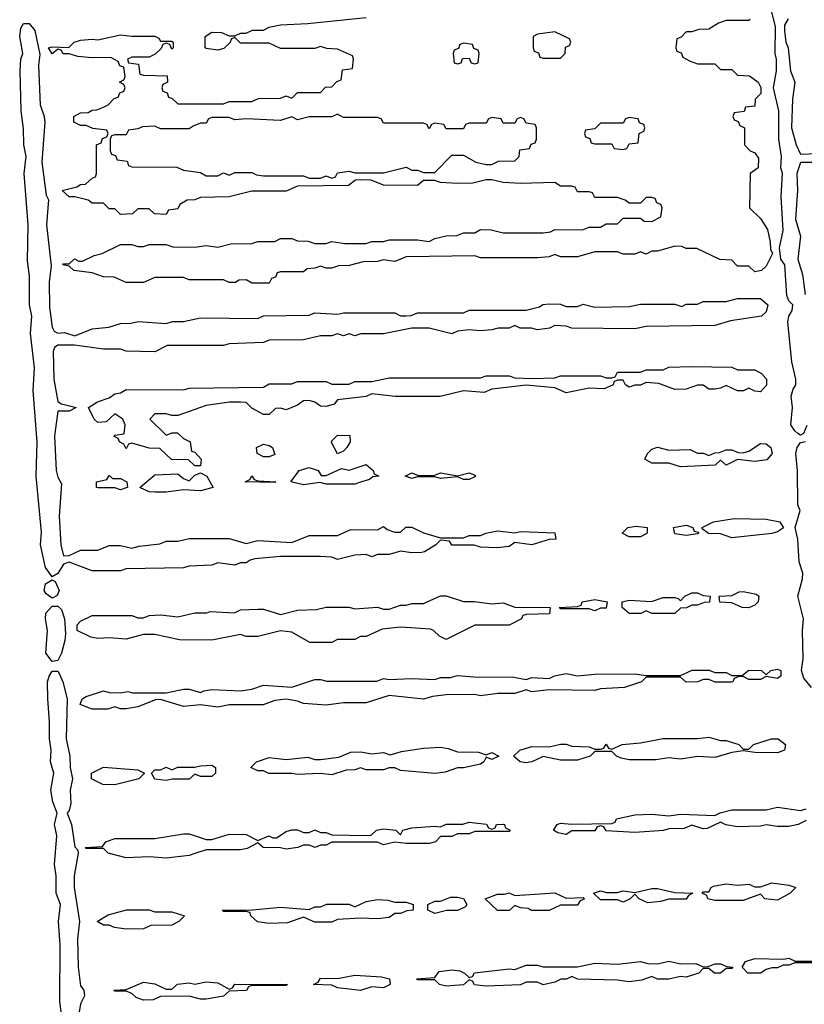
# Model space of a CAD drawing. Header units: inches. Extents: x 2722057 to 2913084, y 892730 to 1030005.
# Tile 137 of 231: x 2814317 to 2817064, y 978000 to 981449. Entities that reach past the tile are written whole.
import ezdxf

# ---------------------------------------------------------------- set-up
doc = ezdxf.new("R2010")
doc.units = ezdxf.units.IN
doc.header["$MEASUREMENT"] = 0
doc.layers.add('C8917', color=7, linetype='Continuous')
doc.layers.add('C8918', color=7, linetype='Continuous')

msp = doc.modelspace()

# ---------------------------------------------------------------- linework, layer by layer
at = {"layer": 'C8917', "color": 2, "elevation": 10}
for points in [[(2814439.6, 980000), (2814438.3, 979990), (2814444.7, 979870), (2814450, 979846.8), (2814463, 979823), (2814455.6, 979710), (2814460.3, 979610), (2814470, 979571.3), (2814490, 979572), (2814529.3, 979590.7), (2814590, 979591.3), (2814630, 979606.8), (2814670, 979606.8), (2814710, 979598), (2814734.6, 979605.4), (2814807.3, 979612.7), (2814830, 979622), (2814870, 979622), (2814910, 979631.3), (2815050, 979632), (2815110, 979614), (2815150, 979624.7), (2815270, 979618), (2815330, 979642), (2815430, 979642), (2815476.4, 979663.6), (2815570, 979662), (2815590, 979674), (2815603.6, 979663.6), (2815630, 979654), (2815650, 979654), (2815668.4, 979671.6), (2815690, 979672), (2815730, 979651.3), (2815790, 979634), (2815870, 979634), (2815890, 979642), (2815930, 979642), (2815949.1, 979650.9), (2815990, 979658.8), (2816050, 979651.3), (2816070, 979656), (2816190, 979651.3), (2816194, 979630), (2816170, 979628), (2816110, 979609.2), (2816050, 979618), (2816030, 979604), (2815990, 979599), (2815930, 979602), (2815908.4, 979608.4), (2815830, 979608.7), (2815822, 979622), (2815790, 979626), (2815774, 979610), (2815734.4, 979585.6), (2815723.1, 979583.1), (2815690, 979582), (2815650, 979588), (2815610, 979575.3), (2815570, 979575.3), (2815550, 979568), (2815530, 979575.3), (2815490, 979574), (2815430, 979558), (2815410, 979566), (2815368.4, 979568.4), (2815230, 979568.7), (2815139.6, 979560.4), (2815123.6, 979556.4), (2815110, 979546), (2815090, 979546), (2815070, 979538), (2815010, 979546), (2814990, 979538), (2814910, 979535.3), (2814890, 979528.7), (2814690, 979526), (2814670, 979518), (2814570, 979518), (2814490, 979548.7), (2814470, 979542), (2814450, 979508.7), (2814430, 979498), (2814406.6, 979530), (2814389.7, 979610), (2814393.5, 979653.5), (2814374.6, 979850), (2814378.5, 979970), (2814376, 980000)], [(2814872, 980000), (2814890, 979982), (2814914, 979970), (2814918, 979938), (2814930, 979934), (2814952, 979910), (2814950, 979886), (2814930, 979886), (2814907.3, 979907.3), (2814848.4, 979908.4), (2814807.3, 979947.3), (2814770, 979948.7), (2814710, 979966), (2814698, 979962), (2814690, 979946), (2814682, 979962), (2814666, 979970), (2814662, 979982), (2814646, 979990), (2814650, 979994), (2814682, 979998), (2814682.3, 980000)], [(2814823.8, 980000), (2814830, 979994), (2814845, 980000)], [(2817061.4, 980000), (2817061, 979999), (2817050, 979993.2), (2817041.6, 980000)], [(2817089, 979110), (2817062.4, 979142.4), (2817053.6, 979170), (2817059.7, 979210), (2817056.9, 979310), (2817061.3, 979350), (2817040.9, 979430), (2817057.6, 979490), (2817058.4, 979510), (2817046.3, 979550), (2817041.6, 979630), (2817031.6, 979670), (2817049.6, 979730), (2817041.3, 979750), (2817039.7, 979870), (2817033.6, 979930), (2817038.7, 979950), (2817050, 979967.7), (2817068, 979972)], [(2814468.4, 977930), (2814457.7, 978010), (2814458.9, 978210), (2814452.4, 978290), (2814459.7, 978350), (2814445.1, 978390), (2814445.1, 978450), (2814438.7, 978490), (2814446.9, 978590), (2814438.7, 978630), (2814448, 978670), (2814433.3, 978710), (2814425.7, 978750), (2814436.9, 978810), (2814424.4, 978850), (2814426.6, 978890), (2814420.9, 978930), (2814421.5, 978990), (2814414.8, 979070), (2814414.7, 979130), (2814419.6, 979150), (2814430, 979167.3), (2814450, 979166.8), (2814456.5, 979156.5), (2814468.4, 979130), (2814483.2, 979070), (2814479.1, 978930), (2814492, 978870), (2814493, 978830), (2814502, 978790), (2814494, 978750), (2814495.8, 978704.2), (2814490, 978679), (2814482.8, 978670), (2814498.3, 978630), (2814510, 978552), (2814519.8, 978539.8), (2814521, 978530), (2814507.4, 978450), (2814507.6, 978410), (2814526.7, 978290), (2814519.6, 978230), (2814521.2, 978130), (2814530, 978064.7), (2814541, 978050), (2814544, 978030), (2814530, 978002), (2814516.4, 977923.6)], [(2817070, 978644), (2817042, 978630), (2817010, 978623.7), (2816970, 978622.7), (2816930, 978629), (2816910, 978624), (2816830, 978622), (2816788.9, 978628.9), (2816770, 978638), (2816723.6, 978616.4), (2816710, 978615.3), (2816670, 978628), (2816643.6, 978616.4), (2816590, 978615.3), (2816570.7, 978609.3), (2816470, 978602.7), (2816370, 978608), (2816362, 978622), (2816350, 978626), (2816338, 978622), (2816330, 978608), (2816250, 978608), (2816230, 978595.3), (2816200.4, 978600.4), (2816186, 978610), (2816198, 978630), (2816210, 978634.8), (2816250, 978631.3), (2816390, 978634), (2816402, 978638), (2816406, 978650), (2816470, 978664), (2816530, 978666), (2816590, 978661), (2816630, 978666), (2816750, 978662), (2816768.9, 978671.1), (2816810, 978681), (2816930, 978681), (2816970, 978690.8), (2817050, 978678.8), (2817070, 978684.7)], [(2817090, 978146), (2817030, 978146), (2817010, 978138), (2816990, 978138), (2816970, 978128.7), (2816950, 978128.7), (2816930, 978122), (2816910, 978109.2), (2816866, 978110), (2816846, 978130), (2816858, 978150), (2816890, 978161), (2816990, 978158), (2817010, 978162), (2817031.6, 978151.6), (2817090, 978151.3)]]:
    msp.add_lwpolyline(points, dxfattribs=at)
for points in [[(2815430, 979928), (2815408.4, 979968.4), (2815410, 979974), (2815430, 979994), (2815472.7, 979992.7), (2815474, 979970), (2815462, 979950), (2815450, 979938)], [(2815170, 979918), (2815148, 979930), (2815146, 979950), (2815170, 979962), (2815190, 979958), (2815202, 979950), (2815210, 979926), (2815190, 979918)], [(2816890, 979901.2), (2816830, 979908), (2816790, 979889), (2816770, 979906), (2816751.1, 979888.9), (2816630, 979882.7), (2816590, 979895.3), (2816530, 979895.3), (2816506, 979910), (2816515.3, 979930), (2816530, 979944.7), (2816550, 979951.3), (2816590, 979941), (2816664, 979944), (2816690, 979930.8), (2816710.8, 979930.8), (2816730, 979922), (2816750, 979932), (2816767.3, 979932.7), (2816790, 979942), (2816810, 979942), (2816832.7, 979932.7), (2816850, 979932), (2816870, 979938), (2816910, 979964.7), (2816930, 979962.8), (2816946, 979950), (2816950.7, 979929.3), (2816933, 979907)], [(2815390, 979822), (2815368, 979828), (2815310, 979819.3), (2815266, 979830), (2815295.3, 979870), (2815330, 979880.7), (2815362, 979870), (2815372.7, 979852.7), (2815390, 979852), (2815443.1, 979876.9), (2815470, 979871.3), (2815530, 979891), (2815554, 979870), (2815558, 979858), (2815574, 979850), (2815552.7, 979847.3), (2815542, 979838), (2815510, 979828.7), (2815490, 979822)], [(2814642, 979842), (2814670, 979842), (2814692, 979830), (2814694, 979810), (2814690, 979808.7), (2814670, 979802), (2814650, 979808.7), (2814590, 979808.7), (2814586, 979810), (2814586, 979830), (2814622, 979838), (2814630, 979852)], [(2814950, 979799), (2814890, 979802), (2814830, 979794), (2814790, 979794), (2814770, 979795.3), (2814738, 979810), (2814790, 979854.8), (2814870, 979858), (2814890, 979842), (2814910, 979834), (2814930, 979854), (2814950, 979862), (2814972, 979850), (2814994, 979810), (2814990, 979808.7)], [(2815210, 979828), (2815106, 979830), (2815122, 979838), (2815130, 979851.3), (2815138, 979838), (2815150, 979834), (2815214, 979830)], [(2815870, 979838), (2815850, 979848), (2815790, 979842), (2815770, 979848), (2815710, 979848), (2815690, 979842), (2815666, 979850), (2815690, 979862), (2815710, 979854), (2815767.3, 979852.7), (2815790, 979862), (2815850, 979851.3), (2815890, 979862), (2815910, 979854), (2815914, 979850), (2815910, 979848), (2815890, 979838)], [(2816810, 979634), (2816770, 979648.7), (2816728.9, 979648.9), (2816706, 979666), (2816706, 979670), (2816746, 979690), (2816818, 979702), (2816930, 979699.1), (2816978, 979690), (2816990.8, 979669.2), (2816970, 979655.3), (2816950, 979649.4)], [(2816450, 979638), (2816426, 979650), (2816446, 979670), (2816474.8, 979674.8), (2816514, 979670), (2816514, 979650), (2816510, 979648), (2816490, 979638)], [(2816650, 979642), (2816610, 979648.7), (2816606, 979670), (2816650, 979678), (2816674, 979670), (2816678, 979658), (2816694, 979654), (2816690, 979648)], [(2814430, 979422.7), (2814410, 979438), (2814402.4, 979450), (2814407.2, 979472.7), (2814430, 979487.3), (2814440.7, 979480.7), (2814455.5, 979450), (2814447.9, 979432.1)], [(2815970, 979402.8), (2816010, 979406.8), (2816050, 979391.3), (2816174, 979390), (2816171.6, 979368.4), (2816090, 979366), (2816078, 979362), (2816074, 979350), (2816030, 979328), (2815910, 979328), (2815810, 979278), (2815786, 979290), (2815766, 979310), (2815754.6, 979314.6), (2815650, 979321.2), (2815585.4, 979314.6), (2815530, 979288), (2815510, 979288), (2815490, 979278), (2815430, 979278), (2815410, 979268), (2815332.7, 979267.3), (2815270, 979304), (2815230, 979309), (2815150, 979288.7), (2815110, 979288.7), (2815090, 979295.3), (2814990, 979275.3), (2814876.4, 979276.4), (2814790, 979295.3), (2814750, 979295.3), (2814690, 979279), (2814630, 979284), (2814590, 979281.2), (2814566.3, 979286.3), (2814518, 979310), (2814518, 979330), (2814530, 979342), (2814570, 979362), (2814710, 979362), (2814730, 979354), (2814750, 979354), (2814770, 979362), (2814810, 979364.7), (2814870, 979358), (2814930, 979372), (2814972, 979372), (2814984, 979376), (2815068.4, 979371.6), (2815090, 979382), (2815150, 979384.7), (2815170, 979384.7), (2815230, 979366), (2815290, 979381), (2815356.5, 979383.5), (2815390, 979391.3), (2815470, 979391.3), (2815490, 979386), (2815570, 979391), (2815590, 979384.7), (2815610, 979384.7), (2815650, 979398), (2815670, 979398), (2815690, 979404.7), (2815730, 979404.7), (2815790, 979431.3), (2815810, 979431.3), (2815870, 979411.3), (2815908.9, 979411.1)], [(2816530, 979368.7), (2816510, 979378), (2816490.9, 979369.1), (2816450, 979369), (2816426, 979390), (2816426, 979410), (2816450, 979416), (2816528.9, 979411.1), (2816570, 979424.7), (2816610, 979424.7), (2816622, 979422), (2816630, 979414), (2816646, 979430), (2816670, 979442), (2816690, 979442), (2816710, 979432), (2816734, 979430), (2816731.6, 979408.4), (2816712.7, 979407.3), (2816690, 979398), (2816670, 979398), (2816651.1, 979388.9), (2816630, 979388), (2816610, 979369)], [(2816870, 979389.2), (2816846, 979390), (2816810, 979406), (2816768.4, 979408.4), (2816766, 979430), (2816810, 979432), (2816835.3, 979444.7), (2816850, 979446), (2816896.3, 979436.3), (2816904.7, 979430), (2816902, 979410), (2816890, 979398)], [(2814430, 979201.2), (2814408.4, 979230), (2814414.3, 979310), (2814407.2, 979350), (2814408.4, 979370), (2814430, 979394.8), (2814450, 979394.8), (2814462.8, 979382.8), (2814474, 979350), (2814477.5, 979297.5), (2814474.6, 979274.6), (2814463.6, 979230), (2814450, 979204)], [(2816330, 979378), (2816310, 979386), (2816210, 979386), (2816206, 979390), (2816270, 979394), (2816282, 979398), (2816286, 979410), (2816330, 979418), (2816374, 979410), (2816370, 979388), (2816350, 979388)], [(2816970, 979142), (2816930, 979148), (2816910, 979138), (2816870, 979138), (2816850, 979148), (2816832.7, 979147.3), (2816818, 979142), (2816814, 979130), (2816808.9, 979128.9), (2816751.1, 979128.9), (2816730, 979138), (2816710, 979138), (2816690.7, 979129.3), (2816650, 979129), (2816630, 979146), (2816510, 979146), (2816494, 979130), (2816434, 979110), (2816350, 979105.2), (2816330, 979099.3), (2816170, 979102), (2816110, 979095.3), (2816090, 979102), (2816050, 979089.2), (2815990.9, 979089.1), (2815930, 979081.2), (2815910, 979085.2), (2815810, 979084), (2815762, 979078), (2815730, 979068.7), (2815610, 979082), (2815530, 979056), (2815450, 979056), (2815390, 979048), (2815310, 979054), (2815290, 979062), (2815250, 979068.7), (2815210, 979064), (2815168.9, 979048.9), (2815050, 979048.7), (2815010, 979041.2), (2814950, 979048.7), (2814890, 979044), (2814810, 979068), (2814792.7, 979067.3), (2814730, 979042), (2814690, 979035.3), (2814670, 979035.3), (2814650, 979042), (2814625.4, 979034.6), (2814570, 979034), (2814529, 979050), (2814535.3, 979070), (2814550, 979078.8), (2814610, 979098), (2814630, 979092), (2814670, 979091.3), (2814696, 979096), (2814711.6, 979091.6), (2814830, 979091.3), (2814890, 979104.7), (2814910, 979104.7), (2814950, 979092), (2814961.2, 979098.8), (2814990, 979102.8), (2815090, 979098), (2815130, 979104.7), (2815170, 979118), (2815270, 979111), (2815350, 979138), (2815370, 979138), (2815391.6, 979131.6), (2815548.4, 979131.6), (2815567.3, 979132.7), (2815590, 979142), (2815610, 979138), (2815690, 979141), (2815770, 979138), (2815790, 979144.7), (2815825.4, 979145.4), (2815850, 979152), (2815906.8, 979146.8), (2816046.4, 979146.4), (2816090, 979138), (2816110, 979144.7), (2816170, 979142), (2816189.1, 979150.9), (2816230, 979158.8), (2816270, 979151), (2816330, 979156.3), (2816470, 979158), (2816510, 979152), (2816630, 979152), (2816670.9, 979170.9), (2816730.7, 979170.7), (2816750, 979162), (2816790, 979162), (2816810, 979152), (2816830, 979152), (2816847.3, 979152.7), (2816869.4, 979170.6), (2816914, 979170), (2816930, 979154), (2816946, 979170), (2816970, 979174), (2816982, 979170), (2816982, 979150)], [(2816770, 978924.7), (2816790, 978924.7), (2816834, 978910), (2816850, 978894), (2816870, 978894), (2816886, 978910), (2816949.4, 978930.6), (2816972, 978930), (2816998, 978910), (2816994, 978890), (2816970, 978881.2), (2816890, 978882), (2816850, 978888), (2816810, 978882), (2816750, 978865.2), (2816690, 978868.7), (2816630, 978859), (2816590, 978864), (2816543.5, 978856.5), (2816450, 978857.2), (2816422, 978862), (2816406, 978870), (2816390, 978886), (2816330, 978886), (2816314, 978870), (2816270, 978855.3), (2816210, 978855.3), (2816150, 978868.7), (2816110, 978849.2), (2816090, 978846), (2816069.3, 978849.3), (2816046, 978870), (2816068, 978890), (2816110, 978902.8), (2816170, 978902), (2816210, 978912), (2816230, 978912), (2816250, 978904.7), (2816310, 978902), (2816330, 978894), (2816350, 978894), (2816362, 978898), (2816370, 978911), (2816378, 978898), (2816390, 978894), (2816426, 978910), (2816490, 978916.3), (2816570, 978931.3), (2816690, 978931.3), (2816730, 978936)], [(2815950, 978874), (2815970, 978882), (2815994, 978870), (2815970, 978858), (2815950, 978866), (2815942, 978850), (2815930, 978842), (2815870, 978828.7), (2815850, 978828.7), (2815806.8, 978813.2), (2815770, 978809), (2815650, 978819), (2815630, 978828.7), (2815610, 978828.7), (2815590, 978822), (2815530, 978822), (2815510, 978828.7), (2815490, 978822), (2815459.6, 978820.4), (2815410, 978804), (2815368.9, 978808.9), (2815290, 978805.2), (2815270, 978809), (2815189.1, 978809.1), (2815170, 978818), (2815150, 978818), (2815126, 978830), (2815146, 978850), (2815190, 978864.7), (2815250, 978858), (2815325.4, 978865.4), (2815350, 978858), (2815370, 978858), (2815434.6, 978865.4), (2815476.4, 978883.6), (2815510, 978884.7), (2815550, 978878), (2815590, 978882), (2815614, 978874), (2815654, 978886), (2815730, 978898), (2815790, 978901), (2815816.9, 978896.9), (2815850, 978884.7), (2815923.6, 978883.6)], [(2814950, 978798), (2814930, 978806), (2814910, 978789), (2814851.1, 978788.9), (2814830, 978784), (2814790, 978788.7), (2814778, 978810), (2814790, 978822), (2814810, 978822), (2814830, 978831), (2814850, 978822), (2814870, 978831.3), (2814930, 978831), (2814950, 978836), (2814990, 978838), (2815002, 978830), (2815002, 978810), (2814990, 978798)], [(2814650, 978769.2), (2814608, 978770), (2814568, 978790), (2814568, 978810), (2814610, 978831), (2814730, 978822), (2814754, 978810), (2814734, 978790)], [(2815970, 978614), (2815982, 978618), (2815986, 978630), (2816010.9, 978630.9), (2816014, 978630), (2816018, 978618), (2816034, 978610), (2816030, 978606), (2815910, 978606), (2815890, 978598), (2815850, 978598), (2815830, 978588.7), (2815790, 978588), (2815772, 978570), (2815750, 978564), (2815670, 978564), (2815630, 978568.7), (2815590, 978559), (2815570, 978568), (2815410, 978568), (2815390, 978558), (2815370, 978558), (2815350.9, 978549.1), (2815330, 978558), (2815310, 978558), (2815290.9, 978549.1), (2815250, 978544), (2815230, 978548.7), (2815169.1, 978549.1), (2815150, 978566), (2815113.7, 978546.3), (2815090, 978541.2), (2814970, 978542), (2814930, 978528.7), (2814910, 978522), (2814830, 978512.7), (2814770, 978517.2), (2814690, 978513.2), (2814626, 978530), (2814610, 978546), (2814550, 978546), (2814546, 978550), (2814607.3, 978552.7), (2814618, 978570), (2814650, 978581), (2814790, 978580.7), (2814890, 978598), (2814910, 978598), (2814970, 978578), (2814990, 978578), (2815050, 978596), (2815110, 978594.8), (2815150, 978574), (2815189.3, 978590.7), (2815203.6, 978583.6), (2815216.4, 978583.6), (2815250, 978606), (2815270, 978611.3), (2815290, 978611.3), (2815310, 978602), (2815330, 978602), (2815350, 978612), (2815370, 978602), (2815390, 978602), (2815410, 978594), (2815530, 978592), (2815547.3, 978592.7), (2815566, 978610), (2815590, 978614.8), (2815634, 978610), (2815650, 978594), (2815658, 978610), (2815690, 978618.8), (2815770, 978624.7), (2815790, 978622), (2815810, 978631.3), (2815868.4, 978631.6), (2815890, 978638), (2815951.1, 978631.1), (2815958, 978618)], [(2816970, 978365.2), (2816926, 978370), (2816910, 978386), (2816850, 978364), (2816750, 978364), (2816726, 978370), (2816722, 978382), (2816706, 978390), (2816710, 978394), (2816730, 978394), (2816738, 978410), (2816745.6, 978414.4), (2816790, 978422.8), (2816830, 978418), (2816870, 978421), (2816890, 978412), (2816910, 978412), (2816950, 978426), (2817010, 978418), (2817034, 978410), (2817014, 978390)], [(2816230, 978372), (2816290, 978374), (2816294, 978370), (2816278, 978362), (2816270, 978348), (2816210, 978348), (2816170, 978329), (2816109.1, 978329.1), (2816096.4, 978336.4), (2816070, 978338), (2816050, 978346), (2816030.9, 978329.1), (2815990, 978329), (2815946, 978370), (2815990, 978386), (2816014, 978386), (2816030, 978391.3), (2816050, 978382), (2816190, 978391.3)], [(2816516.4, 978356.4), (2816486, 978370), (2816470, 978386), (2816454, 978370), (2816430, 978358), (2816410, 978366), (2816350, 978366), (2816326, 978390), (2816350, 978398), (2816371.6, 978391.6), (2816408.4, 978391.6), (2816430, 978398), (2816470, 978392), (2816530, 978406), (2816550, 978406), (2816610, 978392), (2816674, 978390), (2816658, 978382), (2816650, 978368.7), (2816590, 978368.7), (2816559.8, 978360.2)], [(2815630, 978358), (2815670, 978358), (2815694, 978350), (2815694, 978330), (2815672, 978328), (2815650, 978318), (2815630, 978318), (2815610, 978304), (2815570, 978299.3), (2815510, 978302), (2815430, 978298), (2815410, 978288.7), (2815350, 978288.7), (2815310, 978306), (2815254.4, 978285.6), (2815190, 978284), (2815149.3, 978289.3), (2815126, 978310), (2815122, 978322), (2815110, 978326), (2815030, 978326), (2815026, 978330), (2815131.3, 978331.3), (2815230, 978341), (2815330, 978332), (2815350, 978342), (2815370, 978342), (2815391.6, 978351.6), (2815470, 978351.3), (2815490, 978342), (2815530, 978360.7), (2815570, 978367.3), (2815605.4, 978365.4)], [(2815770, 978318), (2815746, 978330), (2815746, 978350), (2815770, 978362), (2815790, 978362), (2815824.7, 978375.3), (2815850, 978376), (2815870.7, 978370.7), (2815882, 978350), (2815878, 978342), (2815850, 978329), (2815811.1, 978328.9)], [(2814790, 978324.7), (2814850, 978324.7), (2814894, 978310), (2814874, 978290), (2814850, 978278), (2814776.4, 978276.4), (2814750, 978265.2), (2814690, 978263.7), (2814649.3, 978269.3), (2814630, 978278), (2814610, 978278), (2814588, 978290), (2814626.3, 978313.7), (2814690.9, 978330.9), (2814770, 978331.3)], [(2816630, 978142), (2816683.6, 978143.6), (2816710, 978132), (2816727.3, 978132.7), (2816750, 978142), (2816770, 978142), (2816792.7, 978132.7), (2816814, 978130), (2816810, 978126), (2816790, 978126), (2816770, 978109), (2816749.1, 978109.1), (2816730, 978126), (2816710, 978126), (2816694, 978110), (2816650, 978095.3), (2816630, 978098), (2816590, 978088.7), (2816550, 978088.7), (2816530, 978098), (2816495.3, 978084.7), (2816450, 978079.3), (2816410, 978085.2), (2816270, 978088.7), (2816250, 978098), (2816231.1, 978088.9), (2816211.6, 978088.4), (2816190, 978078), (2816150, 978068.7), (2816130, 978078), (2816090, 978078), (2816070, 978068.7), (2815950, 978064), (2815908.9, 978068.9), (2815902, 978082), (2815890, 978086), (2815871, 978069), (2815810, 978064), (2815786, 978070), (2815770, 978086), (2815710, 978086), (2815706, 978090), (2815770, 978094), (2815785.2, 978114.8), (2815830, 978121), (2815858, 978118), (2815874, 978110), (2815890, 978094), (2815902, 978098), (2815909, 978111), (2816030, 978124.7), (2816050, 978122), (2816090, 978138), (2816130, 978138), (2816150, 978131.3), (2816270, 978131.3), (2816330, 978144.7), (2816410, 978141), (2816490, 978150.8), (2816516.4, 978143.6), (2816550, 978142), (2816590, 978151)], [(2815050, 978054), (2815062, 978058), (2815070, 978071.3), (2815254, 978070), (2815250, 978066), (2815130, 978066), (2815118, 978062), (2815111.1, 978048.9), (2815050, 978046), (2815030, 978028.7), (2814970, 978019), (2814950, 978019), (2814910, 978028.7), (2814810, 978028), (2814783.6, 978016.4), (2814750, 978015.3), (2814724.7, 978024.7), (2814710, 978038), (2814690, 978046), (2814650, 978046), (2814646, 978050), (2814690, 978052), (2814750, 978078), (2814790, 978072), (2814830, 978054), (2814850, 978054), (2814868.9, 978071.1), (2814910, 978076), (2814930, 978071.3), (2814970, 978078.8), (2815010, 978076)], [(2815590, 978058), (2815550, 978062), (2815510, 978049.3), (2815430, 978058), (2815410, 978068), (2815346, 978070), (2815362, 978078), (2815370, 978092), (2815430, 978091.3), (2815490, 978102.8), (2815583.1, 978096.9), (2815612, 978090), (2815614, 978070)]]:
    msp.add_lwpolyline(points, close=True, dxfattribs=at)
at = {"layer": 'C8918', "color": 2, "elevation": 10}
for points in [[(2817041.6, 980000), (2817030, 980009.4), (2817016.3, 980030), (2817022, 980090), (2817017.6, 980130), (2817024.7, 980155.3), (2817034, 980170), (2817034, 980190), (2817019.6, 980250), (2817005.6, 980390), (2817009.6, 980410.4), (2817021.2, 980430), (2817024, 980450), (2817010, 980464), (2817002.3, 980482.3), (2816995.1, 980590), (2816982, 980610), (2816977.2, 980650), (2816989.3, 980710.7), (2816982.4, 980830), (2816987.3, 980910), (2816981.6, 980930), (2816983.6, 980970), (2816974, 981030), (2816974.5, 981130), (2816956.2, 981210), (2816966.6, 981270), (2816966.6, 981310), (2816962, 981330), (2816963.2, 981423.2), (2816946, 981490)], [(2814376, 980000), (2814363.5, 980150), (2814368.2, 980230), (2814355, 980350), (2814359.1, 980410), (2814350.8, 980450), (2814350.8, 980550), (2814344.1, 980604.1), (2814346, 980730), (2814332.1, 980910), (2814339.6, 980970), (2814331.1, 981010), (2814330, 981066), (2814321.7, 981130), (2814318.5, 981270), (2814321.3, 981310), (2814327.3, 981330), (2814316.9, 981390), (2814320.4, 981419.6), (2814330, 981435.5), (2814350, 981435.5), (2814370, 981411), (2814387.3, 981327.3), (2814382.6, 981290), (2814388.7, 981150), (2814403, 981110), (2814404.4, 981090), (2814394.9, 980950), (2814410, 980834), (2814417.3, 980817.3), (2814410.4, 980730), (2814426.9, 980586.9), (2814420.3, 980530), (2814421.6, 980441.6), (2814430, 980372), (2814438, 980358), (2814450, 980350.8), (2814473.7, 980353.7), (2814510, 980342), (2814570, 980366), (2814628.4, 980371.6), (2814670, 980384.7), (2814705.4, 980385.4), (2814731.6, 980391.6), (2814830, 980384.7), (2814851.6, 980391.6), (2814890, 980392), (2814950, 980404.7), (2815150, 980402), (2815170, 980412), (2815330, 980414), (2815350, 980422), (2815430, 980418), (2815450, 980422), (2815630, 980422), (2815650, 980412), (2815670, 980412), (2815687.3, 980412.7), (2815710, 980422), (2815870, 980422), (2815890, 980432), (2816090, 980432), (2816136.4, 980443.6), (2816148.4, 980451.6), (2816170, 980454), (2816210, 980452), (2816230, 980444.7), (2816270, 980444.7), (2816290, 980452), (2816330, 980442), (2816450, 980444.7), (2816490, 980452), (2816610, 980452), (2816635.3, 980444.7), (2816650, 980452), (2816690, 980452), (2816710, 980462), (2816790, 980462), (2816830, 980472), (2816910, 980472), (2816936, 980450), (2816930, 980426), (2816914, 980410), (2816805.4, 980394.6), (2816750, 980378), (2816510, 980374), (2816470, 980366), (2816250, 980368), (2816230, 980375.3), (2816190, 980378), (2816171.1, 980368.9), (2816130, 980362), (2816108.4, 980368.4), (2816068.9, 980368.9), (2816050, 980378), (2816030, 980368.7), (2815991.6, 980368.4), (2815970, 980362), (2815930, 980359), (2815890, 980362), (2815850, 980358), (2815830, 980348.7), (2815750, 980368), (2815690, 980368), (2815590, 980348.7), (2815511.6, 980348.4), (2815490, 980342), (2815470, 980348), (2815450, 980342), (2815430, 980348), (2815410, 980342), (2815370, 980342), (2815310, 980328), (2815190, 980326), (2815170, 980318), (2815050, 980314), (2815030, 980308), (2814832.7, 980307.3), (2814790, 980286), (2814690, 980288), (2814670, 980295.3), (2814610, 980295.3), (2814509.1, 980309.1), (2814450, 980309.2), (2814438.8, 980301.2), (2814433.7, 980286.3), (2814435.8, 980190), (2814450, 980112), (2814463.6, 980103.6), (2814514, 980090), (2814490, 980078), (2814450, 980078), (2814439.6, 980000)], [(2816874, 981450), (2816870, 981446), (2816790, 981446), (2816763.6, 981436.4), (2816730, 981415.3), (2816694.6, 981414.6), (2816670, 981406), (2816650, 981406), (2816632.7, 981387.3), (2816618, 981382), (2816614, 981350), (2816618, 981338), (2816632.7, 981332.7), (2816638, 981318), (2816663.6, 981303.6), (2816690, 981294), (2816750, 981294), (2816770, 981274), (2816810, 981274), (2816830, 981254), (2816871.6, 981251.6), (2816902, 981230), (2816911.1, 981211.1), (2816911.3, 981190), (2816892, 981170), (2816890, 981146), (2816858, 981142), (2816852.7, 981127.3), (2816818, 981122), (2816814, 981110), (2816818, 981098), (2816832.7, 981092.7), (2816838, 981078), (2816854, 981070), (2816854, 981010), (2816874, 980990), (2816890, 980982), (2816903.6, 980963.6), (2816902, 980930), (2816874, 980910), (2816872, 980790), (2816910, 980752), (2816934.4, 980714.4), (2816944.7, 980670), (2816945.4, 980645.4), (2816952, 980630), (2816930, 980586), (2816914, 980570), (2816890, 980566), (2816870, 980586), (2816830, 980586), (2816810, 980606), (2816768.4, 980608.4), (2816687.3, 980647.3), (2816650, 980648), (2816634.6, 980654.6), (2816610, 980655.3), (2816550, 980638), (2816530, 980638), (2816510, 980628), (2816490, 980635.3), (2816470, 980628), (2816430, 980628), (2816410, 980635.3), (2816330, 980635.3), (2816270, 980618), (2816210, 980618), (2816190, 980626), (2816170, 980618), (2816130, 980615.3), (2815930, 980615.3), (2815910, 980622), (2815670, 980618), (2815630, 980602), (2815590, 980608), (2815570, 980602), (2815519.6, 980600.4), (2815470, 980588), (2815432.7, 980587.3), (2815410, 980578), (2815390, 980578), (2815370, 980586), (2815350, 980578), (2815323.6, 980576.4), (2815310, 980566), (2815230, 980566), (2815218, 980562), (2815212.7, 980547.3), (2815198, 980542), (2815190, 980526), (2815130, 980526), (2815110, 980538), (2815083.6, 980536.4), (2815072, 980528), (2815050, 980528), (2815030, 980538), (2814910, 980538), (2814890, 980546), (2814790, 980546), (2814750, 980528), (2814690, 980528), (2814647.3, 980547.3), (2814610, 980548), (2814570, 980562), (2814506, 980570), (2814490, 980586), (2814468, 980590), (2814470, 980594), (2814490, 980594), (2814509.1, 980610.9), (2814523.6, 980603.6), (2814536.4, 980603.6), (2814577.2, 980622.8), (2814606, 980630), (2814670, 980662), (2814710, 980662), (2814730, 980654), (2814750, 980654), (2814770, 980662), (2814830, 980662), (2814852.7, 980652.7), (2814930, 980652), (2814970, 980658), (2815010, 980652), (2815056.4, 980663.6), (2815130, 980664.7), (2815150, 980672), (2815210, 980672), (2815230, 980682), (2815270, 980682), (2815290, 980674), (2815327.3, 980672.7), (2815350, 980664.7), (2815390, 980664.7), (2815410, 980672), (2815454.6, 980665.4), (2815530, 980664.7), (2815550, 980672), (2815590, 980672), (2815610, 980678), (2815710, 980678), (2815750, 980672), (2815770, 980682), (2815810, 980692), (2815847.3, 980692.7), (2815870, 980702), (2815910, 980702), (2815930, 980714), (2815967.3, 980712.7), (2816010, 980702), (2816150, 980702), (2816174.6, 980705.4), (2816190, 980714), (2816287.3, 980712.7), (2816310, 980722), (2816350, 980722), (2816370, 980734), (2816410, 980734), (2816430, 980754), (2816490, 980754), (2816503.6, 980743.6), (2816530, 980742), (2816562, 980758), (2816566, 980790), (2816562, 980802), (2816547.3, 980807.3), (2816542, 980822), (2816530, 980826), (2816510, 980826), (2816490, 980806), (2816450, 980806), (2816436.4, 980816.4), (2816410, 980826), (2816330, 980826), (2816322, 980842), (2816310, 980846), (2816270, 980846), (2816262, 980862), (2816250, 980866), (2816210, 980866), (2816190, 980878), (2816070, 980875.3), (2816010, 980878), (2815970, 980888), (2815950, 980888), (2815903.6, 980876.4), (2815850, 980875.3), (2815790, 980878), (2815770, 980886), (2815730, 980886), (2815710, 980868), (2815590, 980868.7), (2815547.3, 980887.3), (2815510, 980888), (2815492.7, 980887.3), (2815468.4, 980868.4), (2815290, 980866), (2815250, 980848), (2815130, 980848), (2815050, 980828), (2814950, 980826), (2814930, 980818), (2814903.6, 980816.4), (2814878, 980802), (2814870, 980786), (2814838, 980782), (2814830, 980766), (2814788.4, 980768.4), (2814770, 980786), (2814730, 980786), (2814711.6, 980768.4), (2814670, 980766), (2814650, 980786), (2814630, 980786), (2814610, 980806), (2814570, 980806), (2814556.4, 980816.4), (2814510, 980828), (2814490, 980828), (2814466, 980850), (2814516.4, 980863.6), (2814530, 980872), (2814547.3, 980872.7), (2814570, 980894), (2814582, 980898), (2814586, 980910), (2814586, 981010), (2814602, 981018), (2814607.3, 981032.7), (2814622, 981038), (2814626, 981050), (2814622, 981062), (2814572.7, 981067.3), (2814550, 981078), (2814530, 981078), (2814506, 981090), (2814506, 981110), (2814530, 981122), (2814556.4, 981123.6), (2814570, 981132), (2814587.3, 981132.7), (2814610, 981142), (2814626, 981150), (2814647.3, 981172.7), (2814662, 981178), (2814667.3, 981192.7), (2814682, 981198), (2814686, 981210), (2814682, 981222), (2814666, 981230), (2814682, 981238), (2814686, 981250), (2814682, 981282), (2814667.3, 981287.3), (2814662, 981302), (2814636.4, 981316.4), (2814570, 981315.3), (2814520.2, 981320.2), (2814490, 981328.7), (2814468.9, 981328.9), (2814462, 981342), (2814450, 981346), (2814430, 981328.7), (2814418, 981350), (2814430, 981354), (2814488.4, 981351.6), (2814508, 981370), (2814530, 981377.3), (2814570, 981381), (2814590, 981378), (2814670, 981396), (2814710, 981391.3), (2814790, 981391.3), (2814803.6, 981383.6), (2814810, 981374), (2814850, 981374), (2814854, 981370), (2814854, 981350), (2814850, 981346), (2814842, 981362), (2814830, 981366), (2814818, 981362), (2814812.7, 981347.3), (2814791.6, 981328.4), (2814770, 981318), (2814710, 981318), (2814694, 981310), (2814698, 981298), (2814732.7, 981292.7), (2814738, 981258), (2814750, 981254), (2814832.7, 981252.7), (2814834, 981230), (2814818, 981222), (2814814, 981210), (2814818, 981198), (2814832.7, 981192.7), (2814838, 981178), (2814850, 981174), (2814870, 981154), (2815030, 981154), (2815050, 981162), (2815130, 981162), (2815152.7, 981172.7), (2815230, 981174), (2815250, 981182), (2815270, 981174), (2815290, 981194), (2815370, 981194), (2815387.3, 981212.7), (2815410, 981214), (2815427.3, 981232.7), (2815442, 981238), (2815447.3, 981272.7), (2815482, 981278), (2815486, 981310), (2815482, 981322), (2815430, 981346), (2815392.7, 981347.3), (2815370, 981355.3), (2815350, 981348), (2815230, 981348), (2815190, 981366), (2815090, 981366), (2815070, 981386), (2815058, 981382), (2815052.7, 981367.3), (2815031.6, 981348.4), (2815010, 981342), (2814970, 981348), (2814966, 981350), (2814966, 981390), (2814990, 981404.7), (2815023.6, 981403.6), (2815050, 981392), (2815070, 981392), (2815090, 981402), (2815110, 981402), (2815131.6, 981411.6), (2815170, 981412), (2815190, 981422), (2815230, 981431), (2815324.7, 981435.3), (2815530, 981456)], [(2817007.7, 981452.3), (2816994.8, 981430), (2816994.8, 981410), (2816998.8, 981370), (2817006.8, 981350), (2817015.5, 981270), (2817030.8, 981230), (2817022.4, 981170), (2817019.1, 981070), (2817034.9, 981010), (2817050, 980978), (2817170, 980982)], [(2817210, 980949), (2817050, 980949), (2817037.1, 980910), (2817039.5, 980850), (2817033, 980750), (2817050.9, 980690.9), (2817040.5, 980610), (2817056.9, 980556.9), (2817066.7, 980486.7)], [(2814682.3, 980000), (2814686, 980030), (2814678, 980050), (2814650, 980068), (2814619.6, 980040.4), (2814590, 980038), (2814578, 980050), (2814558, 980090), (2814589.3, 980110.7), (2814630, 980124.7), (2814650, 980138), (2814670, 980142), (2814690, 980154), (2814890, 980152), (2814910, 980158), (2815170, 980162), (2815190, 980174), (2815270, 980174), (2815290, 980182), (2815390, 980182), (2815410, 980172), (2815470, 980172), (2815490, 980182), (2815550, 980182), (2815610, 980194), (2815930, 980194), (2815950, 980202), (2816030, 980202), (2816050, 980194), (2816110, 980192), (2816190, 980194), (2816210, 980202), (2816350, 980202), (2816370, 980194), (2816390, 980194), (2816402, 980198), (2816410, 980214), (2816490, 980214), (2816510, 980222), (2816570, 980222), (2816590, 980232), (2816670, 980234), (2816810, 980232), (2816830, 980222), (2816890, 980222), (2816914, 980210), (2816931.3, 980190), (2816931.3, 980168.7), (2816910, 980146), (2816890, 980148), (2816870, 980158), (2816851.1, 980148.9), (2816830, 980148.7), (2816790, 980168), (2816770, 980158), (2816750, 980155.3), (2816730, 980155.3), (2816710, 980168.7), (2816690, 980168.7), (2816650, 980155.3), (2816610, 980154), (2816554.6, 980174.6), (2816510, 980178), (2816490, 980168.7), (2816470, 980168.7), (2816450, 980162), (2816438, 980170), (2816430, 980186), (2816410, 980186), (2816398, 980182), (2816394, 980170), (2816363.6, 980156.4), (2816310, 980158), (2816230, 980142), (2816190, 980159), (2816090, 980168.7), (2815970, 980155.3), (2815943.1, 980143.1), (2815870, 980149.2), (2815789.1, 980129.1), (2815630.9, 980129.1), (2815550, 980139), (2815530, 980129.2), (2815430, 980118), (2815417.3, 980102.7), (2815390, 980094), (2815370, 980095.3), (2815350, 980109), (2815330, 980115.3), (2815310, 980114), (2815290, 980099), (2815250, 980082), (2815230, 980088), (2815212.7, 980087.3), (2815190, 980066), (2815170, 980066), (2815130, 980088), (2815110, 980108), (2815090, 980109), (2815051.1, 980108.9), (2814970, 980097.2), (2814870, 980062), (2814850, 980062), (2814830, 980068.7), (2814790, 980068), (2814772, 980050), (2814823.8, 980000)], [(2817073, 980027), (2817061.4, 980000)], [(2814845, 980000), (2814850, 980002), (2814870, 980002), (2814872, 980000)]]:
    msp.add_lwpolyline(points, dxfattribs=at)
for points in [[(2816190, 981406), (2816130, 981398), (2816114, 981390), (2816114, 981350), (2816118, 981338), (2816132.7, 981332.7), (2816138, 981318), (2816150, 981314), (2816210, 981314), (2816226, 981330), (2816227.3, 981352.7), (2816242, 981358), (2816246, 981370), (2816242, 981382)], [(2815870, 981366), (2815858, 981362), (2815852.7, 981347.3), (2815838, 981342), (2815834, 981330), (2815838, 981298), (2815850, 981294), (2815862, 981298), (2815867.3, 981312.7), (2815890, 981314), (2815898, 981298), (2815910, 981294), (2815922, 981298), (2815926, 981330), (2815922, 981342), (2815907.3, 981347.3), (2815902, 981362)], [(2815430, 981118), (2815410, 981108), (2815330, 981108), (2815290, 981098), (2815270, 981108), (2815230, 981095.3), (2815110, 981102), (2815070, 981098), (2815050, 981106), (2814990, 981106), (2814978, 981102), (2814970, 981086), (2814950, 981086), (2814923.6, 981076.4), (2814910, 981066), (2814810, 981066), (2814790, 981075.3), (2814746.4, 981073.6), (2814730, 981066), (2814698, 981062), (2814690, 981046), (2814650, 981046), (2814638, 981042), (2814634, 981030), (2814634, 980990), (2814638, 980978), (2814652.7, 980972.7), (2814658, 980958), (2814692.7, 980952.7), (2814698, 980938), (2814710, 980934), (2814867.3, 980932.7), (2814890, 980922), (2814950, 980914), (2814970, 980902), (2815010, 980902), (2815030, 980912), (2815050, 980904.7), (2815070, 980914), (2815130, 980914), (2815145.4, 980905.4), (2815170, 980902), (2815310, 980902), (2815330, 980894), (2815370, 980894), (2815390, 980902), (2815410, 980894), (2815422, 980898), (2815430, 980912), (2815470, 980918), (2815490, 980912), (2815590, 980912), (2815670, 980932), (2815690, 980922), (2815710, 980922), (2815730, 980914), (2815770, 980914), (2815830, 980974), (2815870, 980974), (2815914, 980950), (2815950, 980942), (2815970, 980942), (2815992.7, 980952.7), (2816050, 980954), (2816066, 980970), (2816067.3, 980992.7), (2816102, 980998), (2816107.3, 981012.7), (2816122, 981018), (2816126, 981030), (2816126, 981070), (2816122, 981082), (2816090, 981086), (2816082, 981102), (2816070, 981106), (2816058, 981102), (2816050, 981086), (2816010, 981086), (2816002, 981102), (2815970, 981106), (2815958, 981102), (2815950, 981086), (2815890, 981086), (2815878, 981082), (2815870, 981066), (2815810, 981066), (2815802, 981082), (2815770, 981086), (2815758, 981082), (2815750, 981066), (2815742, 981082), (2815730, 981086), (2815590, 981086), (2815582, 981102), (2815570, 981106), (2815450, 981106)], [(2816450, 981106), (2816438, 981102), (2816430, 981086), (2816350, 981086), (2816330, 981066), (2816298, 981062), (2816294, 981050), (2816298, 981038), (2816312.7, 981032.7), (2816318, 981018), (2816330, 981014), (2816390, 981014), (2816398, 980998), (2816430, 980994), (2816442, 980998), (2816450, 981014), (2816482, 981018), (2816486, 981050), (2816502, 981058), (2816506, 981070), (2816502, 981082), (2816487.3, 981087.3), (2816482, 981102)]]:
    msp.add_lwpolyline(points, close=True, dxfattribs=at)

doc.saveas('drawing.dxf')
